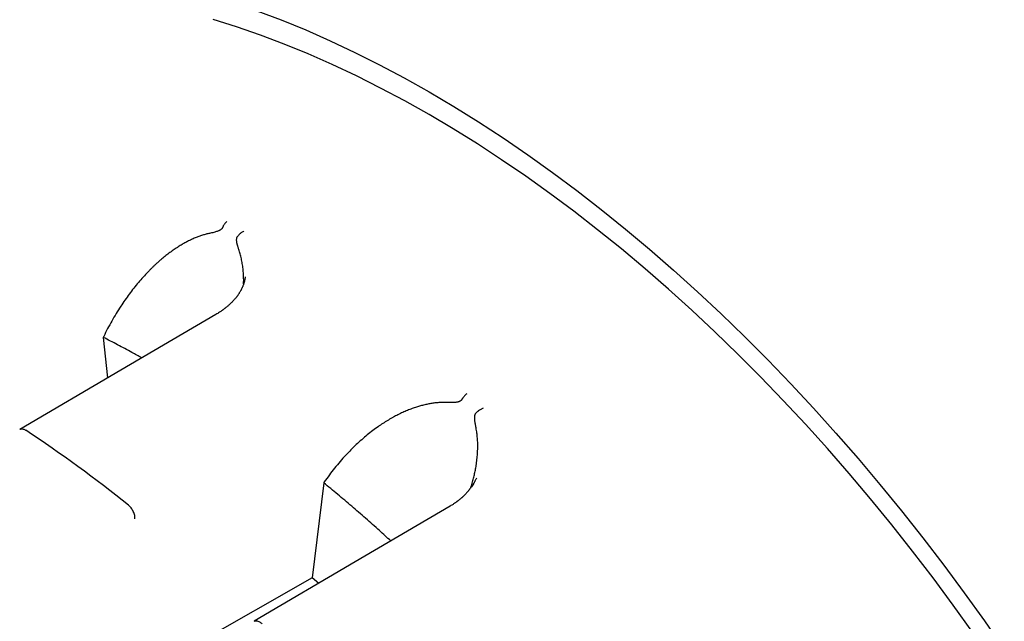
# Model space of a CAD drawing. Header units: millimetres. Extents: x 8 to 428, y 12 to 219.
# Tile 43 of 57: x 374 to 391, y 89 to 100. Entities that reach past the tile are written whole.
import ezdxf

# ---------------------------------------------------------------- set-up
doc = ezdxf.new("R2010")
doc.units = ezdxf.units.MM

msp = doc.modelspace()

# ---------------------------------------------------------------- linework, layer by layer
at = {"color": 7, "linetype": 'Continuous', "lineweight": 30}
for p, q in [((377.799, 95.253), (377.798, 95.251)), ((375.258, 94.186), (375.249, 94.168)), ((375.249, 94.168), (375.327, 93.44)), ((381.951, 91.642), (381.95, 91.64)), ((379.208, 91.555), (379, 89.848)), ((379.219, 91.571), (379.208, 91.555)), ((379, 89.848), (353.939, 75.619)), ((379.118, 89.75), (379, 89.848))]:
    msp.add_line(p, q, dxfattribs=at)
at = {"color": 7, "linetype": 'Continuous', "lineweight": 30, "flags": 128}
for points in [[(378.008, 100.034), (378.445, 99.868), (378.885, 99.688), (379.326, 99.494), (379.769, 99.285), (380.212, 99.063), (380.656, 98.827), (381.1, 98.577), (381.545, 98.314), (381.988, 98.038), (382.432, 97.748), (382.874, 97.446), (383.315, 97.131), (383.755, 96.803), (384.193, 96.464), (384.629, 96.112), (385.062, 95.749), (385.493, 95.374), (385.92, 94.988), (386.344, 94.591), (386.765, 94.183), (387.182, 93.765), (387.595, 93.336), (388.003, 92.898), (388.406, 92.45), (388.805, 91.994), (389.198, 91.528), (389.586, 91.053), (389.967, 90.57), (390.343, 90.08), (390.713, 89.582), (391.075, 89.076), (391.431, 88.564)], [(390.868, 88.866), (390.512, 89.361), (390.151, 89.849), (389.783, 90.329), (389.409, 90.802), (389.029, 91.266), (388.644, 91.722), (388.254, 92.17), (387.859, 92.608), (387.459, 93.037), (387.055, 93.457), (386.647, 93.866), (386.235, 94.265), (385.82, 94.654), (385.401, 95.032), (384.979, 95.399), (384.555, 95.755), (384.128, 96.099), (383.7, 96.432), (383.269, 96.753), (382.837, 97.061), (382.404, 97.357), (381.97, 97.641), (381.535, 97.911), (381.1, 98.169), (380.665, 98.413), (380.231, 98.645), (379.797, 98.862), (379.363, 99.066), (378.931, 99.257), (378.501, 99.433), (378.072, 99.596), (377.645, 99.744), (377.221, 99.878)], [(377.269, 94.578), (375.564, 93.578), (373.75, 92.515)], [(381.48, 91.138), (379.774, 90.136), (377.96, 89.07)]]:
    msp.add_lwpolyline(points, dxfattribs=at)
at = {"color": 7, "linetype": 'Continuous', "lineweight": 30}
msp.add_arc((359.125, 70.361), 26.593, 51.439, 56.3533, dxfattribs=at)
for points, knots in [([(377.471, 96.249), (377.464, 96.243), (377.452, 96.233), (377.435, 96.213), (377.421, 96.194), (377.41, 96.177), (377.402, 96.162), (377.395, 96.15), (377.391, 96.14), (377.389, 96.135), (377.388, 96.134)], [0, 0, 0, 0, 0.210644, 0.396845, 0.558586, 0.695852, 0.808634, 0.896921, 0.960709, 1, 1, 1, 1]), ([(377.176, 96.039), (377.155, 96.034), (377.112, 96.025), (377.047, 96.007), (376.982, 95.985), (376.916, 95.96), (376.86, 95.937), (376.815, 95.916), (376.782, 95.899), (376.748, 95.882), (376.715, 95.864), (376.681, 95.845), (376.647, 95.826), (376.614, 95.805), (376.566, 95.775), (376.504, 95.734), (376.429, 95.679), (376.354, 95.621), (376.293, 95.57), (376.243, 95.526), (376.205, 95.492), (376.166, 95.456), (376.129, 95.42), (376.091, 95.382), (376.036, 95.326), (375.965, 95.25), (375.88, 95.153), (375.797, 95.051), (375.717, 94.946), (375.639, 94.837), (375.56, 94.721), (375.481, 94.596), (375.402, 94.461), (375.327, 94.325), (375.281, 94.232), (375.258, 94.186)], [0, 0, 0, 0, 0.0262153, 0.052736, 0.0796116, 0.1068898, 0.1350639, 0.1492254, 0.1634704, 0.1778043, 0.1922326, 0.2067607, 0.2213937, 0.2361367, 0.2509949, 0.2847491, 0.3188365, 0.3533085, 0.3882147, 0.406689, 0.4253021, 0.4440605, 0.4629705, 0.4820382, 0.5012695, 0.5471113, 0.5932273, 0.6396912, 0.6865739, 0.7339432, 0.7808793, 0.8355988, 0.8902999, 0.9450716, 1, 1, 1, 1]), ([(377.388, 96.134), (377.387, 96.131), (377.383, 96.125), (377.377, 96.117), (377.369, 96.109), (377.36, 96.102), (377.349, 96.095), (377.337, 96.088), (377.324, 96.081), (377.305, 96.074), (377.281, 96.065), (377.25, 96.056), (377.214, 96.047), (377.189, 96.042), (377.176, 96.039)], [0, 0, 0, 0, 0.036932, 0.076255, 0.118926, 0.165695, 0.217131, 0.273661, 0.335606, 0.403206, 0.525166, 0.665104, 0.823318, 1, 1, 1, 1]), ([(377.776, 96.073), (377.769, 96.07), (377.755, 96.064), (377.734, 96.051), (377.718, 96.039), (377.706, 96.029), (377.697, 96.022), (377.69, 96.014), (377.68, 96.004), (377.67, 95.992), (377.662, 95.982), (377.659, 95.977)], [0, 0, 0, 0, 0.160573, 0.321105, 0.481595, 0.556323, 0.628212, 0.697264, 0.763481, 0.887385, 1, 1, 1, 1]), ([(377.684, 95.746), (377.682, 95.753), (377.677, 95.768), (377.67, 95.789), (377.664, 95.809), (377.659, 95.827), (377.655, 95.845), (377.651, 95.861), (377.648, 95.878), (377.646, 95.897), (377.644, 95.917), (377.645, 95.934), (377.647, 95.948), (377.65, 95.959), (377.653, 95.969), (377.657, 95.975), (377.659, 95.977)], [0, 0, 0, 0, 0.10194, 0.197519, 0.286758, 0.369688, 0.446345, 0.516779, 0.581058, 0.67424, 0.756784, 0.829362, 0.877857, 0.921894, 0.962266, 1, 1, 1, 1]), ([(377.77, 95.128), (377.771, 95.152), (377.772, 95.21), (377.768, 95.3), (377.76, 95.398), (377.748, 95.491), (377.731, 95.58), (377.71, 95.665), (377.693, 95.719), (377.684, 95.746)], [0, 0, 0, 0, 0.111587, 0.268789, 0.423402, 0.573288, 0.717955, 0.860051, 1, 1, 1, 1]), ([(377.799, 95.254), (377.799, 95.248), (377.797, 95.238), (377.795, 95.224), (377.793, 95.212), (377.791, 95.203), (377.789, 95.195), (377.788, 95.189), (377.787, 95.184), (377.785, 95.175), (377.781, 95.162), (377.776, 95.143), (377.769, 95.124), (377.762, 95.104), (377.755, 95.084), (377.747, 95.066), (377.739, 95.049), (377.731, 95.034), (377.723, 95.017), (377.714, 95), (377.703, 94.982), (377.693, 94.965), (377.683, 94.949), (377.673, 94.935), (377.664, 94.922), (377.655, 94.91), (377.645, 94.897), (377.635, 94.883), (377.622, 94.868), (377.609, 94.853), (377.597, 94.838), (377.584, 94.824), (377.57, 94.81), (377.555, 94.794), (377.537, 94.777), (377.517, 94.758), (377.496, 94.739), (377.475, 94.721), (377.454, 94.704), (377.438, 94.692), (377.427, 94.683), (377.419, 94.677), (377.409, 94.669), (377.396, 94.66), (377.38, 94.649), (377.359, 94.634), (377.334, 94.617), (377.303, 94.598), (377.281, 94.585), (377.269, 94.578)], [0, 0, 0, 0, 0.02334, 0.043493, 0.06045, 0.074208, 0.084767, 0.092143, 0.098374, 0.104965, 0.128025, 0.154873, 0.182288, 0.210591, 0.237918, 0.263701, 0.288017, 0.309371, 0.330965, 0.355867, 0.383043, 0.405502, 0.428803, 0.449999, 0.467896, 0.483914, 0.502026, 0.521714, 0.543468, 0.566991, 0.588704, 0.607608, 0.628268, 0.65181, 0.67844, 0.705909, 0.736055, 0.765069, 0.791714, 0.815092, 0.82353, 0.833068, 0.845096, 0.859622, 0.876654, 0.901487, 0.930289, 0.963106, 1, 1, 1, 1]), ([(375.939, 93.798), (375.881, 93.831), (375.737, 93.912), (375.507, 94.035), (375.335, 94.124), (375.249, 94.168)], [0, 0, 0, 0, 0.253627, 0.626813, 1, 1, 1, 1]), ([(381.683, 93.043), (381.681, 93.04), (381.677, 93.035), (381.669, 93.028), (381.66, 93.022), (381.649, 93.017), (381.637, 93.012), (381.624, 93.008), (381.609, 93.005), (381.589, 93.002), (381.563, 92.999), (381.529, 92.998), (381.491, 92.998), (381.464, 92.999), (381.45, 92.999)], [0, 0, 0, 0, 0.036932, 0.076255, 0.118926, 0.165695, 0.217131, 0.273661, 0.335606, 0.403206, 0.525166, 0.665104, 0.823318, 1, 1, 1, 1]), ([(381.777, 93.155), (381.77, 93.149), (381.757, 93.138), (381.739, 93.119), (381.723, 93.1), (381.71, 93.083), (381.7, 93.069), (381.692, 93.057), (381.687, 93.049), (381.684, 93.044), (381.683, 93.043)], [0, 0, 0, 0, 0.210644, 0.396845, 0.558586, 0.695852, 0.808634, 0.896921, 0.960709, 1, 1, 1, 1]), ([(381.45, 92.999), (381.428, 93), (381.382, 93.001), (381.312, 92.999), (381.241, 92.994), (381.169, 92.985), (381.109, 92.975), (381.059, 92.965), (381.022, 92.957), (380.985, 92.947), (380.948, 92.937), (380.91, 92.927), (380.873, 92.915), (380.835, 92.902), (380.781, 92.883), (380.712, 92.857), (380.627, 92.82), (380.542, 92.779), (380.471, 92.741), (380.414, 92.709), (380.369, 92.683), (380.325, 92.656), (380.281, 92.628), (380.237, 92.599), (380.173, 92.555), (380.09, 92.495), (379.989, 92.415), (379.89, 92.331), (379.793, 92.243), (379.698, 92.15), (379.601, 92.049), (379.503, 91.94), (379.404, 91.821), (379.309, 91.698), (379.249, 91.613), (379.219, 91.571)], [0, 0, 0, 0, 0.0262153, 0.052736, 0.0796116, 0.1068898, 0.1350639, 0.1492254, 0.1634704, 0.1778043, 0.1922326, 0.2067607, 0.2213937, 0.2361367, 0.2509949, 0.2847491, 0.3188365, 0.3533085, 0.3882147, 0.406689, 0.4253021, 0.4440605, 0.4629705, 0.4820382, 0.5012695, 0.5471113, 0.5932273, 0.6396912, 0.6865739, 0.7339432, 0.7808793, 0.8355988, 0.8902999, 0.9450716, 1, 1, 1, 1]), ([(382.071, 92.894), (382.064, 92.891), (382.05, 92.886), (382.029, 92.875), (382.012, 92.864), (381.998, 92.856), (381.989, 92.849), (381.98, 92.843), (381.969, 92.834), (381.957, 92.824), (381.948, 92.815), (381.944, 92.811)], [0, 0, 0, 0, 0.160573, 0.321105, 0.481595, 0.556323, 0.628212, 0.697264, 0.763481, 0.887385, 1, 1, 1, 1]), ([(381.941, 92.564), (381.939, 92.572), (381.936, 92.589), (381.932, 92.612), (381.928, 92.634), (381.925, 92.655), (381.923, 92.674), (381.921, 92.692), (381.92, 92.711), (381.92, 92.731), (381.922, 92.752), (381.924, 92.77), (381.928, 92.783), (381.932, 92.794), (381.937, 92.803), (381.942, 92.808), (381.944, 92.811)], [0, 0, 0, 0, 0.10194, 0.197519, 0.286758, 0.369688, 0.446345, 0.516779, 0.581058, 0.67424, 0.756784, 0.829362, 0.877857, 0.921894, 0.962266, 1, 1, 1, 1]), ([(373.75, 92.514), (373.754, 92.517), (373.763, 92.523), (373.783, 92.525), (373.808, 92.523), (373.834, 92.514), (373.851, 92.503), (373.859, 92.498)], [0, 0, 0, 0, 0.123317, 0.35281, 0.577895, 0.79465, 1, 1, 1, 1]), ([(381.85, 91.467), (381.861, 91.502), (381.876, 91.552), (381.894, 91.616), (381.904, 91.658), (381.914, 91.7), (381.924, 91.743), (381.932, 91.785), (381.94, 91.827), (381.951, 91.891), (381.962, 91.975), (381.971, 92.081), (381.976, 92.184), (381.975, 92.283), (381.968, 92.38), (381.958, 92.473), (381.946, 92.534), (381.941, 92.564)], [0, 0, 0, 0, 0.098787, 0.137864, 0.176732, 0.2154, 0.253881, 0.292186, 0.330327, 0.368316, 0.46481, 0.55951, 0.65265, 0.742943, 0.830093, 0.915693, 1, 1, 1, 1]), ([(381.952, 91.642), (381.948, 91.634), (381.941, 91.619), (381.93, 91.598), (381.921, 91.58), (381.912, 91.565), (381.904, 91.551), (381.892, 91.53), (381.875, 91.503), (381.856, 91.476), (381.841, 91.455), (381.83, 91.441), (381.82, 91.428), (381.812, 91.417), (381.803, 91.407), (381.793, 91.395), (381.781, 91.382), (381.766, 91.365), (381.749, 91.347), (381.73, 91.328), (381.713, 91.311), (381.699, 91.298), (381.688, 91.288), (381.677, 91.279), (381.665, 91.268), (381.65, 91.256), (381.636, 91.245), (381.623, 91.234), (381.612, 91.226), (381.601, 91.218), (381.591, 91.21), (381.58, 91.202), (381.567, 91.193), (381.551, 91.182), (381.53, 91.169), (381.507, 91.154), (381.49, 91.144), (381.481, 91.138)], [0, 0, 0, 0, 0.043603, 0.08049, 0.110669, 0.134677, 0.15785, 0.181592, 0.239768, 0.299659, 0.326749, 0.353663, 0.377705, 0.398334, 0.41627, 0.43758, 0.463638, 0.493383, 0.534308, 0.572686, 0.607673, 0.637008, 0.652973, 0.671967, 0.695249, 0.72265, 0.749829, 0.770882, 0.790482, 0.808628, 0.825317, 0.842046, 0.861931, 0.889559, 0.921752, 0.958548, 1, 1, 1, 1]), ([(380.414, 90.512), (380.346, 90.574), (380.196, 90.711), (379.961, 90.919), (379.711, 91.136), (379.46, 91.348), (379.292, 91.486), (379.208, 91.555)], [0, 0, 0, 0, 0.171327, 0.378495, 0.585664, 0.792832, 1, 1, 1, 1]), ([(375.818, 90.909), (375.819, 90.918), (375.82, 90.936), (375.815, 90.968), (375.805, 91.003), (375.79, 91.039), (375.772, 91.074), (375.75, 91.105), (375.726, 91.133), (375.71, 91.147), (375.702, 91.155)], [0, 0, 0, 0, 0.11712, 0.240744, 0.369119, 0.500008, 0.630896, 0.759267, 0.882887, 1, 1, 1, 1]), ([(377.958, 89.068), (377.965, 89.072), (377.978, 89.078), (378.002, 89.08), (378.028, 89.075), (378.055, 89.063), (378.081, 89.046), (378.098, 89.03), (378.106, 89.023)], [0, 0, 0, 0, 0.169073, 0.34146, 0.513849, 0.682926, 0.845746, 1, 1, 1, 1])]:
    msp.add_open_spline(points, degree=3, knots=knots, dxfattribs=at)

doc.saveas('drawing.dxf')
